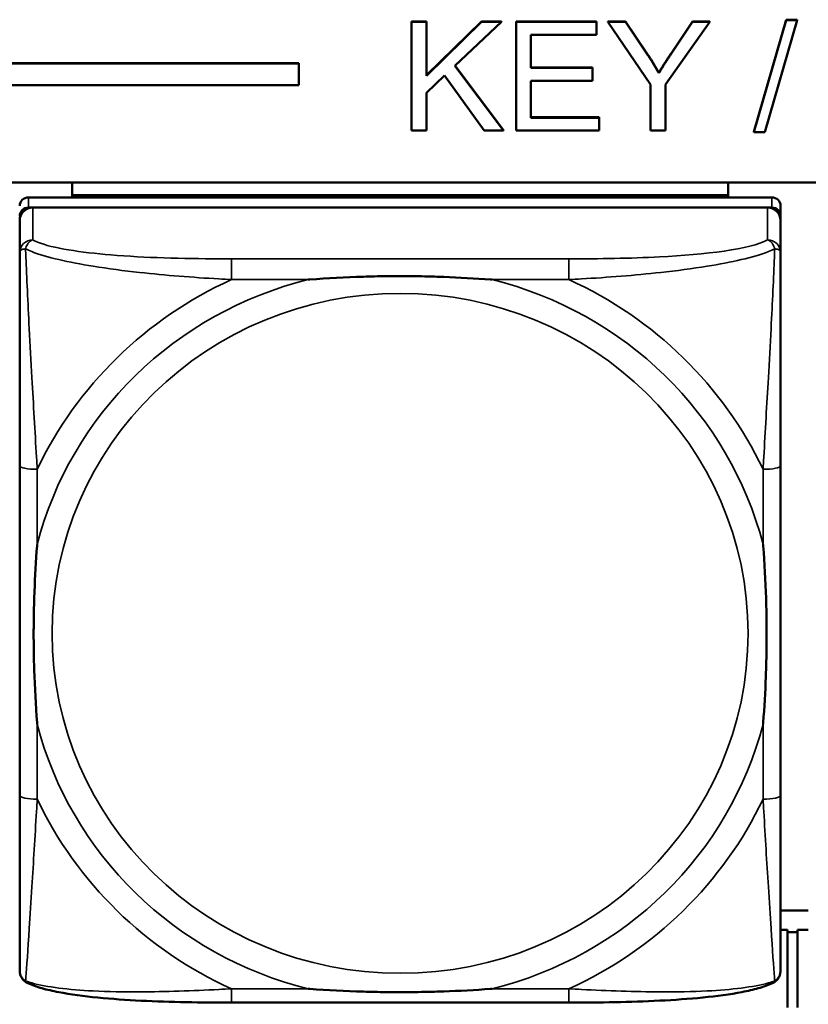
# Model space of a CAD drawing. Header units: inches. Extents: x 3.3 to 58.3, y 0.8 to 38.3.
# Tile 84 of 162: x 26.4 to 27.1, y 17.9 to 18.8. Entities that reach past the tile are written whole.
import ezdxf

# ---------------------------------------------------------------- set-up
doc = ezdxf.new("R2010")
doc.units = ezdxf.units.IN
doc.header["$MEASUREMENT"] = 0
doc.layers.add('Visible (ANSI)', color=7, linetype='Continuous', lineweight=50)
doc.layers.add('Visible Narrow (ANSI)', color=7, linetype='Continuous', lineweight=35)

msp = doc.modelspace()

# ---------------------------------------------------------------- linework, layer by layer
at = {"layer": 'Visible (ANSI)'}
for p, q in [((26.74119, 18.80238), (26.75445, 18.80238)), ((26.74119, 18.80238), (26.74119, 18.80195)), ((26.74119, 18.80195), (26.75445, 18.80195)), ((26.74119, 18.70424), (26.74119, 18.80195)), ((26.75445, 18.80238), (26.75445, 18.80195)), ((26.75445, 18.75397), (26.80415, 18.80238)), ((26.75445, 18.80195), (26.75445, 18.75354)), ((26.75445, 18.75354), (26.80415, 18.80195)), ((26.82206, 18.80195), (26.78014, 18.76233)), ((26.80415, 18.80238), (26.80415, 18.80195)), ((26.80415, 18.80238), (26.82206, 18.80238)), ((26.80415, 18.80195), (26.82206, 18.80195)), ((26.82206, 18.80238), (26.82206, 18.80195)), ((26.83525, 18.80238), (26.90765, 18.80238)), ((26.83525, 18.80238), (26.83525, 18.80195)), ((26.83525, 18.80195), (26.90765, 18.80195)), ((26.83525, 18.70424), (26.83525, 18.80195)), ((26.90765, 18.80238), (26.90765, 18.80195)), ((26.90765, 18.80195), (26.90765, 18.79041)), ((26.91779, 18.80238), (26.91779, 18.80195)), ((26.91779, 18.80238), (26.93387, 18.80238)), ((26.95636, 18.74565), (26.91779, 18.80195)), ((26.91779, 18.80195), (26.93387, 18.80195)), ((26.93387, 18.80238), (26.93387, 18.80195)), ((26.93387, 18.80238), (26.95361, 18.77289)), ((26.93387, 18.80195), (26.95361, 18.77246)), ((27.00956, 18.80195), (26.96962, 18.74565)), ((26.97473, 18.77363), (26.99416, 18.80238)), ((26.97473, 18.7732), (26.99416, 18.80195)), ((26.99416, 18.80238), (26.99416, 18.80195)), ((26.99416, 18.80238), (27.00956, 18.80238)), ((26.99416, 18.80195), (27.00956, 18.80195)), ((27.00956, 18.80238), (27.00956, 18.80195)), ((27.04942, 18.70303), (27.07839, 18.80402)), ((27.04942, 18.7026), (27.07839, 18.80359)), ((27.08829, 18.80359), (27.05933, 18.7026)), ((27.07839, 18.80402), (27.08829, 18.80402)), ((27.07839, 18.80402), (27.07839, 18.80359)), ((27.07839, 18.80359), (27.08829, 18.80359)), ((27.08829, 18.80402), (27.08829, 18.80359)), ((26.90765, 18.79041), (26.84851, 18.79041)), ((26.84851, 18.79041), (26.84851, 18.76054)), ((22.08707, 18.76488), (26.63958, 18.76488)), ((22.08707, 18.76446), (26.63958, 18.76446)), ((26.63958, 18.76488), (26.63958, 18.76446)), ((26.63958, 18.76446), (26.63958, 18.74492)), ((26.78014, 18.76233), (26.82389, 18.70424)), ((26.78033, 18.76251), (26.82389, 18.70467)), ((26.84851, 18.76097), (26.90392, 18.76097)), ((26.84851, 18.76054), (26.90392, 18.76054)), ((26.90392, 18.76097), (26.90392, 18.76054)), ((26.90392, 18.76054), (26.90392, 18.749)), ((26.77084, 18.75362), (26.75445, 18.73813)), ((26.80644, 18.70424), (26.77084, 18.75362)), ((26.96383, 18.75635), (26.96383, 18.75593)), ((26.63958, 18.74492), (22.08707, 18.74492)), ((26.90392, 18.749), (26.84851, 18.749)), ((26.84851, 18.749), (26.84851, 18.71579)), ((26.95636, 18.70424), (26.95636, 18.74565)), ((26.96962, 18.74565), (26.96962, 18.70424)), ((26.75445, 18.73813), (26.75445, 18.70424)), ((26.84851, 18.71621), (26.90994, 18.71621)), ((26.84851, 18.71579), (26.90994, 18.71579)), ((26.90994, 18.71621), (26.90994, 18.71579)), ((26.90994, 18.71579), (26.90994, 18.70424)), ((26.75445, 18.70424), (26.74119, 18.70424)), ((26.82389, 18.70424), (26.80644, 18.70424)), ((26.82389, 18.70467), (26.82389, 18.70424)), ((26.90994, 18.70424), (26.83525, 18.70424)), ((26.96962, 18.70424), (26.95636, 18.70424)), ((27.04942, 18.70303), (27.04942, 18.7026)), ((27.05933, 18.7026), (27.04942, 18.7026)), ((22.08707, 18.65753), (33.5021, 18.65753)), ((26.43558, 18.64615), (26.43558, 18.65753)), ((27.02613, 18.65753), (27.02613, 18.64615)), ((26.43558, 18.64615), (27.02613, 18.64615)), ((26.43558, 18.64611), (26.43558, 18.64615)), ((26.43558, 18.64611), (26.66196, 18.64611)), ((26.43558, 18.64611), (26.43558, 18.644)), ((26.66196, 18.644), (26.66196, 18.64611)), ((26.79975, 18.64611), (27.02613, 18.64611)), ((26.79975, 18.64611), (26.79975, 18.644)), ((27.02613, 18.64615), (27.02613, 18.64611)), ((27.02613, 18.64611), (27.02613, 18.644)), ((27.0655, 18.644), (26.39621, 18.644)), ((27.07337, 18.62709), (27.07337, 18.63631)), ((26.39621, 18.63479), (27.0655, 18.63479)), ((27.06156, 18.63479), (26.40015, 18.63479)), ((27.07337, 18.62709), (27.07337, 18.62325)), ((26.38834, 18.62325), (26.38834, 18.5942)), ((27.07337, 18.5942), (27.07337, 18.62325)), ((26.38834, 18.40251), (26.38834, 18.10555)), ((27.07337, 18.10555), (27.07337, 18.40251)), ((27.09833, 18.00186), (27.07337, 18.00186)), ((27.07948, 17.98455), (27.07337, 17.98455)), ((27.07948, 17.91452), (27.07948, 17.98455)), ((27.08848, 17.98249), (27.07948, 17.98249)), ((27.09833, 17.98455), (27.08848, 17.98455)), ((27.08848, 17.91452), (27.08848, 17.98455)), ((26.88282, 17.919), (26.5789, 17.919))]:
    msp.add_line(p, q, dxfattribs=at)
for centre, major_axis, start_param, end_param in [((26.39621, 18.63631), (-0.00787, 0), 4.712389, 6.283185), ((27.0655, 18.63631), (0.00787, 0), 0, 1.570796), ((26.39621, 18.62709), (-0.00787, 0), 4.712389, 6.283185), ((26.40015, 18.62325), (-0.01181, 0), 4.712389, 6.283185), ((27.06156, 18.62325), (0.01181, 0), 0, 1.570796), ((27.0655, 18.62709), (0.00787, 0), 0, 1.570796)]:
    msp.add_ellipse(centre, major_axis=major_axis, ratio=0.977083, start_param=start_param, end_param=end_param, dxfattribs=at)
for points in [[(26.95361, 18.77289), (26.95918, 18.76469), (26.96383, 18.75635)], [(26.95361, 18.77246), (26.95918, 18.76427), (26.96383, 18.75593)], [(26.96383, 18.75635), (26.96833, 18.76402), (26.97473, 18.77363)], [(26.96383, 18.75593), (26.96833, 18.7636), (26.97473, 18.7732)]]:
    msp.add_open_spline(points, degree=2, dxfattribs=at)
for points, knots in [([(26.38834, 18.5942), (26.38834, 18.57129), (26.38834, 18.52578), (26.38834, 18.48399), (26.38834, 18.45671), (26.38834, 18.42911), (26.38834, 18.40251)], [-0.5252205, -0.5252205, -0.5252205, -0.5252205, -0.20743, -0.20743, -0.20743, 0, 0, 0, 0]), ([(27.07337, 18.40251), (27.07337, 18.406), (27.07337, 18.40951), (27.07337, 18.41304), (27.07337, 18.44562), (27.07337, 18.47935), (27.07337, 18.51208), (27.07337, 18.54064), (27.07337, 18.56942), (27.07337, 18.588), (27.07337, 18.59023), (27.07337, 18.5923), (27.07337, 18.5942)], [0, 0, 0, 0, 0.0272471, 0.0272471, 0.0272471, 0.2790553, 0.2790553, 0.2790553, 0.4988354, 0.4988354, 0.4988354, 0.5252205, 0.5252205, 0.5252205, 0.5252205]), ([(26.64811, 18.56995), (26.64855, 18.56999), (26.64898, 18.57002), (26.66549, 18.57124), (26.68155, 18.57211), (26.70451, 18.57282), (26.7112, 18.57297), (26.72038, 18.57308), (26.72285, 18.5731), (26.72693, 18.57312), (26.72854, 18.57313), (26.73167, 18.57313), (26.73319, 18.57313), (26.73676, 18.57311), (26.73881, 18.5731), (26.74499, 18.57304), (26.74911, 18.57298), (26.75885, 18.57277), (26.76445, 18.57261), (26.78421, 18.57188), (26.79825, 18.57109), (26.81273, 18.57002), (26.81317, 18.56999), (26.81361, 18.56995)], [-0.416114, -0.416114, -0.416114, -0.416114, -0.4127691, -0.4127691, -0.2896446, -0.2896446, -0.2388934, -0.2388934, -0.2201881, -0.2201881, -0.2080204, -0.2080204, -0.196499, -0.196499, -0.1809939, -0.1809939, -0.149741, -0.149741, -0.1073162, -0.1073162, 0, 0, 0.0033356, 0.0033356, 0.0033356, 0.0033356]), ([(26.40409, 18.16982), (26.40406, 18.17025), (26.40402, 18.17068), (26.40278, 18.18681), (26.40192, 18.20253), (26.40121, 18.22498), (26.40107, 18.23153), (26.40096, 18.2405), (26.40094, 18.24292), (26.40092, 18.24691), (26.40091, 18.24848), (26.40091, 18.25154), (26.40091, 18.25302), (26.40093, 18.25651), (26.40094, 18.25851), (26.401, 18.26455), (26.40106, 18.26858), (26.40126, 18.27808), (26.40142, 18.28354), (26.40214, 18.30283), (26.40293, 18.31653), (26.40402, 18.33067), (26.40406, 18.3311), (26.40409, 18.33153)], [-0.416114, -0.416114, -0.416114, -0.416114, -0.4127691, -0.4127691, -0.2896446, -0.2896446, -0.2388934, -0.2388934, -0.2201881, -0.2201881, -0.2080204, -0.2080204, -0.196499, -0.196499, -0.1809939, -0.1809939, -0.149741, -0.149741, -0.1073162, -0.1073162, 0, 0, 0.0033356, 0.0033356, 0.0033356, 0.0033356]), ([(27.05763, 18.33153), (27.05766, 18.3311), (27.05769, 18.33067), (27.05894, 18.31455), (27.0598, 18.29888), (27.0605, 18.27648), (27.06065, 18.26994), (27.06076, 18.26098), (27.06078, 18.25857), (27.0608, 18.25458), (27.0608, 18.25301), (27.0608, 18.24995), (27.0608, 18.24847), (27.06079, 18.24498), (27.06078, 18.24298), (27.06072, 18.23694), (27.06066, 18.2329), (27.06045, 18.22338), (27.06029, 18.21791), (27.05957, 18.19857), (27.05878, 18.18483), (27.05769, 18.17068), (27.05766, 18.17025), (27.05763, 18.16982)], [-0.416114, -0.416114, -0.416114, -0.416114, -0.4127691, -0.4127691, -0.2896446, -0.2896446, -0.2388934, -0.2388934, -0.2201881, -0.2201881, -0.2080204, -0.2080204, -0.196499, -0.196499, -0.1809939, -0.1809939, -0.149741, -0.149741, -0.1073162, -0.1073162, 0, 0, 0.0033356, 0.0033356, 0.0033356, 0.0033356]), ([(26.38834, 18.10555), (26.38834, 18.07895), (26.38834, 18.05212), (26.38834, 18.02755), (26.38834, 17.98991), (26.38834, 17.95413), (26.38834, 17.94795)], [3.9382945, 3.9382945, 3.9382945, 3.9382945, 4.1457245, 4.1457245, 4.1457245, 4.463515, 4.463515, 4.463515, 4.463515]), ([(27.07337, 17.94795), (27.07337, 17.95413), (27.07337, 17.98991), (27.07337, 18.02755), (27.07337, 18.05212), (27.07337, 18.07895), (27.07337, 18.10555)], [-0.5252205, -0.5252205, -0.5252205, -0.5252205, -0.20743, -0.20743, -0.20743, 0, 0, 0, 0]), ([(26.3956, 17.93645), (26.39478, 17.93684), (26.39394, 17.93734), (26.39234, 17.9386), (26.3916, 17.93935), (26.39032, 17.941), (26.3898, 17.9419), (26.38901, 17.94371), (26.38875, 17.94462), (26.38841, 17.94635), (26.38834, 17.94717), (26.38834, 17.94795)], [0.0113303, 0.0113303, 0.0113303, 0.0113303, 0.0143189, 0.0143189, 0.01730751, 0.01730751, 0.02029611, 0.02029611, 0.02328471, 0.02328471, 0.02627331, 0.02627331, 0.02627331, 0.02627331]), ([(27.06611, 17.93645), (27.06694, 17.93684), (27.06778, 17.93734), (27.06937, 17.9386), (27.07012, 17.93935), (27.07139, 17.941), (27.07191, 17.9419), (27.0727, 17.94371), (27.07297, 17.94462), (27.07331, 17.94635), (27.07337, 17.94717), (27.07337, 17.94795)], [0.0113303, 0.0113303, 0.0113303, 0.0113303, 0.0143189, 0.0143189, 0.01730751, 0.01730751, 0.02029611, 0.02029611, 0.02328471, 0.02328471, 0.02627331, 0.02627331, 0.02627331, 0.02627331]), ([(26.5789, 17.919), (26.5654, 17.919), (26.55173, 17.9191), (26.52448, 17.91962), (26.51092, 17.92004), (26.48432, 17.92137), (26.47131, 17.92227), (26.44611, 17.92477), (26.4341, 17.92636), (26.41812, 17.92941), (26.41305, 17.93056), (26.40374, 17.93318), (26.39953, 17.93462), (26.3956, 17.93645)], [0, 0, 0, 0, 0.1022588, 0.1022588, 0.2045176, 0.2045176, 0.3067764, 0.3067764, 0.4090352, 0.4090352, 0.4601646, 0.4601646, 0.5112941, 0.5112941, 0.5112941, 0.5112941]), ([(27.06611, 17.93645), (27.06219, 17.93462), (27.05798, 17.93318), (27.04877, 17.93059), (27.04383, 17.92947), (27.02801, 17.92642), (27.01602, 17.92482), (26.99086, 17.9223), (26.97785, 17.9214), (26.95127, 17.92006), (26.9377, 17.91963), (26.91046, 17.9191), (26.89678, 17.919), (26.88313, 17.919), (26.88298, 17.919), (26.88282, 17.919)], [-4.4495886, -4.4495886, -4.4495886, -4.4495886, -4.3984592, -4.3984592, -4.3485034, -4.3485034, -4.2462446, -4.2462446, -4.1439858, -4.1439858, -4.041727, -4.041727, -3.9394682, -3.9394682, -3.9382945, -3.9382945, -3.9382945, -3.9382945]), ([(26.81361, 17.9314), (26.81317, 17.93136), (26.81273, 17.93133), (26.79825, 17.93027), (26.78421, 17.92952), (26.76445, 17.92884), (26.75885, 17.92869), (26.74911, 17.9285), (26.74499, 17.92844), (26.73881, 17.92839), (26.73676, 17.92837), (26.73319, 17.92836), (26.73167, 17.92836), (26.72854, 17.92836), (26.72693, 17.92837), (26.72285, 17.92839), (26.72038, 17.92841), (26.7112, 17.92851), (26.70451, 17.92864), (26.68155, 17.92931), (26.66549, 17.93012), (26.64898, 17.93133), (26.64855, 17.93136), (26.64811, 17.9314)], [-0.4149464, -0.4149464, -0.4149464, -0.4149464, -0.41162, -0.41162, -0.3046026, -0.3046026, -0.2622958, -0.2622958, -0.23113, -0.23113, -0.215668, -0.215668, -0.2041787, -0.2041787, -0.1920448, -0.1920448, -0.1733916, -0.1733916, -0.1227817, -0.1227817, 0, 0, 0.0033356, 0.0033356, 0.0033356, 0.0033356])]:
    msp.add_open_spline(points, degree=3, knots=knots, dxfattribs=at)
at = {"layer": 'Visible Narrow (ANSI)'}
for p, q in [((26.95361, 18.77289), (26.95361, 18.77246)), ((26.97473, 18.77363), (26.97473, 18.7732)), ((26.39621, 18.63479), (26.39621, 18.644)), ((27.0655, 18.644), (27.0655, 18.63479)), ((26.40015, 18.60574), (26.40015, 18.63479)), ((27.06156, 18.63479), (27.06156, 18.60574)), ((26.5789, 18.58869), (26.5789, 18.56995)), ((26.88282, 18.58869), (26.5789, 18.58869)), ((26.88282, 18.58869), (26.88282, 18.56995)), ((26.5789, 18.56995), (26.64811, 18.56995)), ((26.81361, 18.56995), (26.88282, 18.56995)), ((26.40409, 18.33153), (26.40409, 18.39916)), ((27.05763, 18.39916), (27.05763, 18.33153)), ((26.40409, 18.1022), (26.40409, 18.16982)), ((27.05763, 18.16982), (27.05763, 18.1022)), ((26.5789, 17.9314), (26.5789, 17.919)), ((26.64811, 17.9314), (26.5789, 17.9314)), ((26.88282, 17.9314), (26.81361, 17.9314)), ((26.88282, 17.9314), (26.88282, 17.919))]:
    msp.add_line(p, q, dxfattribs=at)
for centre, major_axis, ratio, start_param, end_param in [((26.40015, 18.5942), (-0.01181, 0), 0.977083, 4.712389, 6.283185), ((27.06156, 18.5942), (0.01181, 0), 0.977083, 0, 1.570796), ((26.73086, 18.25068), (-0.33708, 0), 0.977083, 4.960405, 6.035169), ((26.73086, 18.25068), (-0.36037, 0), 0.977083, 5.147686, 5.847888), ((26.73086, 18.25068), (0.33708, 0), 0.977083, 0.248016, 1.32278), ((26.73086, 18.25068), (-0.36037, 0), 0.977083, 3.57689, 4.277092), ((26.40409, 18.40251), (-0.01575, 0), 0.21286, 0, 1.570796), ((27.05763, 18.40251), (0.01575, 0), 0.21286, 4.712389, 6.283185), ((26.73086, 18.25068), (-0.33708, 0), 0.977083, 0.248016, 1.32278), ((26.73086, 18.25068), (0.33708, 0), 0.977083, 4.960405, 6.035169), ((26.40409, 18.10555), (-0.01575, 0), 0.21286, 0, 1.570796), ((27.05763, 18.10555), (0.01575, 0), 0.21286, 4.712389, 6.283185), ((26.73086, 18.25068), (0.36037, 0), 0.977083, 3.57689, 4.277092), ((26.73086, 18.25068), (0.36037, 0), 0.977083, 5.147686, 5.847888)]:
    msp.add_ellipse(centre, major_axis=major_axis, ratio=ratio, start_param=start_param, end_param=end_param, dxfattribs=at)
msp.add_ellipse((26.73086, 18.25146), major_axis=(-0.31328, 0), ratio=0.977083, dxfattribs=at)
for points, knots in [([(26.39363, 18.59755), (26.3938, 18.5983), (26.39402, 18.59899), (26.39455, 18.60039), (26.39488, 18.60108), (26.3955, 18.6021), (26.39575, 18.60247), (26.39615, 18.60299), (26.39629, 18.60315), (26.39666, 18.60357), (26.39691, 18.60382), (26.39756, 18.60441), (26.398, 18.60473), (26.39898, 18.60531), (26.39954, 18.60556), (26.40015, 18.60574)], [-0.00012419, -0.00012419, -0.00012419, -0.00012419, 0.00449537, 0.00449537, 0.00977487, 0.00977487, 0.01307456, 0.01307456, 0.0147244, 0.0147244, 0.01736415, 0.01736415, 0.02158775, 0.02158775, 0.02627331, 0.02627331, 0.02627331, 0.02627331]), ([(26.5789, 18.58869), (26.57532, 18.58869), (26.57173, 18.5887), (26.56814, 18.58872), (26.53493, 18.58885), (26.50123, 18.58965), (26.47036, 18.59222), (26.44342, 18.59446), (26.41787, 18.59827), (26.40443, 18.60372), (26.40282, 18.60437), (26.40139, 18.60505), (26.40015, 18.60574)], [0, 0, 0, 0, 0.0272471, 0.0272471, 0.0272471, 0.2790553, 0.2790553, 0.2790553, 0.4988354, 0.4988354, 0.4988354, 0.5252205, 0.5252205, 0.5252205, 0.5252205]), ([(27.06156, 18.60574), (27.04668, 18.59738), (27.00507, 18.59251), (26.96443, 18.59044), (26.9379, 18.58908), (26.91004, 18.58869), (26.88282, 18.58869)], [-0.5252205, -0.5252205, -0.5252205, -0.5252205, -0.20743, -0.20743, -0.20743, 0, 0, 0, 0]), ([(27.06156, 18.60574), (27.06217, 18.60556), (27.06273, 18.60531), (27.06372, 18.60473), (27.06415, 18.60441), (27.06481, 18.60382), (27.06505, 18.60357), (27.06543, 18.60315), (27.06556, 18.60299), (27.06597, 18.60247), (27.06622, 18.6021), (27.06683, 18.60108), (27.06716, 18.60039), (27.0677, 18.59899), (27.06791, 18.5983), (27.06809, 18.59755)], [-0.02627331, -0.02627331, -0.02627331, -0.02627331, -0.02158775, -0.02158775, -0.01736415, -0.01736415, -0.0147244, -0.0147244, -0.01307456, -0.01307456, -0.00977487, -0.00977487, -0.00449537, -0.00449537, 0.00012419, 0.00012419, 0.00012419, 0.00012419]), ([(26.38834, 18.5942), (26.38834, 18.59462), (26.38841, 18.59498), (26.38866, 18.5956), (26.38882, 18.59587), (26.38915, 18.59624), (26.3893, 18.59638), (26.38956, 18.59658), (26.38966, 18.59665), (26.39, 18.59685), (26.39025, 18.59697), (26.39096, 18.59724), (26.39146, 18.59736), (26.3925, 18.59751), (26.39304, 18.59755), (26.39363, 18.59755)], [-0.02627331, -0.02627331, -0.02627331, -0.02627331, -0.02158775, -0.02158775, -0.01736415, -0.01736415, -0.0147244, -0.0147244, -0.01307456, -0.01307456, -0.00977487, -0.00977487, -0.00449537, -0.00449537, 0.00012419, 0.00012419, 0.00012419, 0.00012419]), ([(26.40409, 18.39916), (26.40389, 18.40282), (26.40368, 18.40651), (26.40216, 18.43337), (26.40073, 18.45748), (26.39852, 18.49645), (26.3977, 18.51121), (26.39571, 18.54937), (26.39462, 18.57238), (26.39381, 18.59267), (26.39371, 18.59517), (26.39363, 18.59755)], [0, 0, 0, 0, 0.0278591, 0.0278591, 0.201273, 0.201273, 0.3066357, 0.3066357, 0.475216, 0.475216, 0.5007189, 0.5007189, 0.5007189, 0.5007189]), ([(26.39363, 18.59755), (26.39532, 18.59675), (26.39716, 18.59594), (26.41259, 18.58993), (26.43271, 18.58552), (26.46794, 18.57984), (26.482, 18.57802), (26.51984, 18.57386), (26.54402, 18.57198), (26.57137, 18.57036), (26.57515, 18.57015), (26.5789, 18.56995)], [-0.5007189, -0.5007189, -0.5007189, -0.5007189, -0.475216, -0.475216, -0.3066357, -0.3066357, -0.201273, -0.201273, -0.0278591, -0.0278591, 0, 0, 0, 0]), ([(26.88282, 18.56995), (26.88657, 18.57015), (26.89034, 18.57036), (26.9177, 18.57198), (26.94188, 18.57386), (26.97972, 18.57802), (26.99377, 18.57984), (27.02901, 18.58552), (27.04913, 18.58993), (27.06456, 18.59594), (27.06639, 18.59675), (27.06809, 18.59755)], [0, 0, 0, 0, 0.0278591, 0.0278591, 0.201273, 0.201273, 0.3066357, 0.3066357, 0.475216, 0.475216, 0.5007189, 0.5007189, 0.5007189, 0.5007189]), ([(27.06809, 18.59755), (27.068, 18.59517), (27.06791, 18.59267), (27.0671, 18.57238), (27.06601, 18.54937), (27.06401, 18.51121), (27.0632, 18.49645), (27.06099, 18.45748), (27.05956, 18.43337), (27.05804, 18.40651), (27.05783, 18.40282), (27.05763, 18.39916)], [-0.5007189, -0.5007189, -0.5007189, -0.5007189, -0.475216, -0.475216, -0.3066357, -0.3066357, -0.201273, -0.201273, -0.0278591, -0.0278591, 0, 0, 0, 0]), ([(27.06809, 18.59755), (27.06868, 18.59755), (27.06921, 18.59751), (27.07026, 18.59736), (27.07076, 18.59724), (27.07147, 18.59697), (27.07172, 18.59685), (27.07205, 18.59665), (27.07216, 18.59658), (27.07242, 18.59638), (27.07256, 18.59624), (27.0729, 18.59587), (27.07306, 18.5956), (27.0733, 18.59498), (27.07337, 18.59462), (27.07337, 18.5942)], [-0.00012419, -0.00012419, -0.00012419, -0.00012419, 0.00449537, 0.00449537, 0.00977487, 0.00977487, 0.01307456, 0.01307456, 0.0147244, 0.0147244, 0.01736415, 0.01736415, 0.02158775, 0.02158775, 0.02627331, 0.02627331, 0.02627331, 0.02627331]), ([(26.39363, 17.93855), (26.39371, 17.93948), (26.39381, 17.94056), (26.39462, 17.95043), (26.39571, 17.96674), (26.3977, 17.99743), (26.39852, 18.01013), (26.40073, 18.04511), (26.40216, 18.06825), (26.40368, 18.09485), (26.40389, 18.09853), (26.40409, 18.1022)], [-4.4390134, -4.4390134, -4.4390134, -4.4390134, -4.4135105, -4.4135105, -4.2449302, -4.2449302, -4.1395675, -4.1395675, -3.9661536, -3.9661536, -3.9382945, -3.9382945, -3.9382945, -3.9382945]), ([(27.05763, 18.1022), (27.05783, 18.09853), (27.05804, 18.09485), (27.05956, 18.06825), (27.06099, 18.04511), (27.0632, 18.01013), (27.06401, 17.99743), (27.06601, 17.96674), (27.0671, 17.95043), (27.06791, 17.94056), (27.068, 17.93948), (27.06809, 17.93855)], [0, 0, 0, 0, 0.0278591, 0.0278591, 0.201273, 0.201273, 0.3066357, 0.3066357, 0.475216, 0.475216, 0.5007189, 0.5007189, 0.5007189, 0.5007189]), ([(26.39363, 17.93855), (26.39304, 17.93889), (26.3925, 17.93927), (26.39146, 17.94017), (26.39096, 17.94069), (26.39025, 17.94162), (26.39, 17.94199), (26.38966, 17.94258), (26.38956, 17.94278), (26.3893, 17.94331), (26.38915, 17.94364), (26.38882, 17.94455), (26.38866, 17.94514), (26.38841, 17.94645), (26.38834, 17.94717), (26.38834, 17.94795)], [-0.00012419, -0.00012419, -0.00012419, -0.00012419, 0.00449537, 0.00449537, 0.00977487, 0.00977487, 0.01307456, 0.01307456, 0.0147244, 0.0147244, 0.01736415, 0.01736415, 0.02158775, 0.02158775, 0.02627331, 0.02627331, 0.02627331, 0.02627331]), ([(27.07337, 17.94795), (27.07337, 17.94717), (27.0733, 17.94645), (27.07306, 17.94514), (27.0729, 17.94455), (27.07256, 17.94364), (27.07242, 17.94331), (27.07216, 17.94278), (27.07205, 17.94258), (27.07172, 17.94199), (27.07147, 17.94162), (27.07076, 17.94069), (27.07026, 17.94017), (27.06921, 17.93927), (27.06868, 17.93889), (27.06809, 17.93855)], [-0.02627331, -0.02627331, -0.02627331, -0.02627331, -0.02158775, -0.02158775, -0.01736415, -0.01736415, -0.0147244, -0.0147244, -0.01307456, -0.01307456, -0.00977487, -0.00977487, -0.00449537, -0.00449537, 0.00012419, 0.00012419, 0.00012419, 0.00012419]), ([(26.3956, 17.93645), (26.39549, 17.9365), (26.39537, 17.93657), (26.39488, 17.93685), (26.39455, 17.93714), (26.39402, 17.93779), (26.3938, 17.93814), (26.39363, 17.93855)], [-0.0113303, -0.0113303, -0.0113303, -0.0113303, -0.00977487, -0.00977487, -0.00449537, -0.00449537, 0.00012419, 0.00012419, 0.00012419, 0.00012419]), ([(26.5789, 17.9314), (26.57515, 17.9312), (26.57137, 17.931), (26.54402, 17.92964), (26.51984, 17.92873), (26.482, 17.92857), (26.46794, 17.9288), (26.43271, 17.93058), (26.41259, 17.93287), (26.39716, 17.93729), (26.39532, 17.93791), (26.39363, 17.93855)], [0, 0, 0, 0, 0.0278591, 0.0278591, 0.201273, 0.201273, 0.3066357, 0.3066357, 0.475216, 0.475216, 0.5007189, 0.5007189, 0.5007189, 0.5007189]), ([(27.06809, 17.93855), (27.06639, 17.93791), (27.06456, 17.93729), (27.04913, 17.93287), (27.02901, 17.93058), (26.99377, 17.9288), (26.97972, 17.92857), (26.94188, 17.92873), (26.9177, 17.92964), (26.89034, 17.931), (26.88657, 17.9312), (26.88282, 17.9314)], [-4.4390134, -4.4390134, -4.4390134, -4.4390134, -4.4135105, -4.4135105, -4.2449302, -4.2449302, -4.1395675, -4.1395675, -3.9661536, -3.9661536, -3.9382945, -3.9382945, -3.9382945, -3.9382945]), ([(27.06809, 17.93855), (27.06791, 17.93814), (27.0677, 17.93779), (27.06716, 17.93714), (27.06683, 17.93685), (27.06635, 17.93657), (27.06623, 17.9365), (27.06611, 17.93645)], [-0.00012419, -0.00012419, -0.00012419, -0.00012419, 0.00449537, 0.00449537, 0.00977487, 0.00977487, 0.0113303, 0.0113303, 0.0113303, 0.0113303])]:
    msp.add_open_spline(points, degree=3, knots=knots, dxfattribs=at)

doc.saveas('drawing.dxf')
